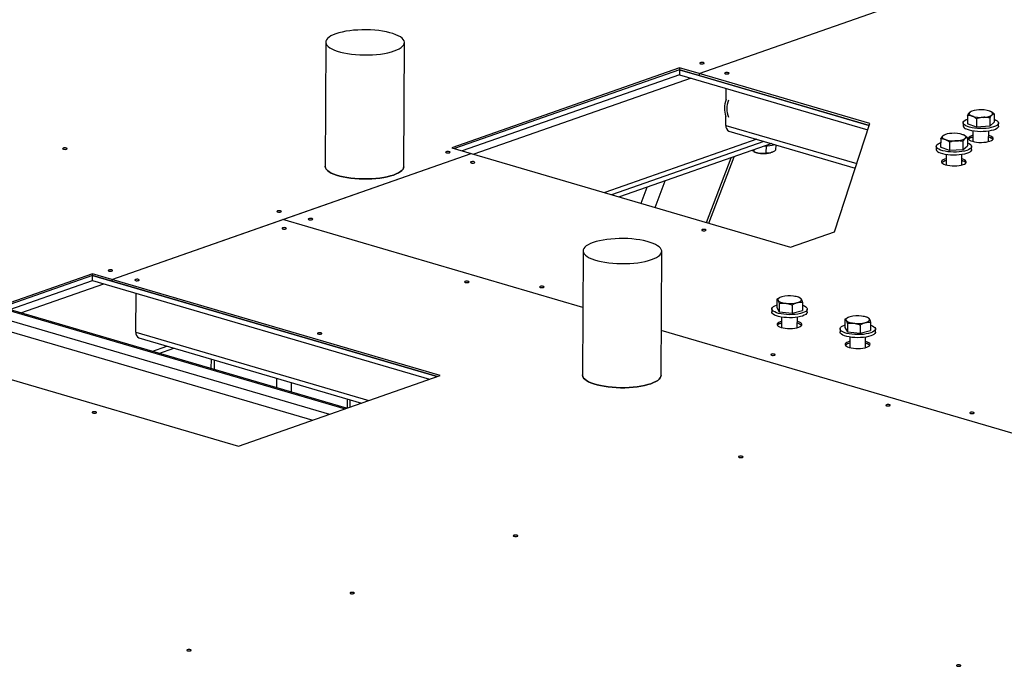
# Model space of a CAD drawing. Header units: millimetres. Extents: x 5 to 589, y 5 to 415.
# Tile 58 of 120: x 330 to 349, y 97 to 109. Entities that reach past the tile are written whole.
import ezdxf

# ---------------------------------------------------------------- set-up
doc = ezdxf.new("R2010")
doc.units = ezdxf.units.MM
doc.layers.add('TRAIT-FORT', color=4, linetype='Continuous', lineweight=25)

msp = doc.modelspace()

# ---------------------------------------------------------------- linework, layer by layer
at = {"layer": 'TRAIT-FORT', "color": 4, "linetype": 'Continuous', "lineweight": 25}
for p, q in [((343.01, 108.386), (347.274, 109.881)), ((343.01, 108.386), (347.274, 109.881)), ((335.888, 108.986), (335.875, 106.618)), ((337.375, 106.609), (337.388, 108.978)), ((342.638, 108.495), (338.29, 106.97)), ((342.638, 108.459), (338.345, 106.954)), ((343.01, 108.386), (342.638, 108.495)), ((342.638, 108.495), (342.638, 108.459)), ((346.259, 107.398), (342.638, 108.459)), ((342.638, 108.459), (342.638, 108.365)), ((342.638, 108.459), (343.01, 108.35)), ((342.638, 108.365), (338.492, 106.911)), ((342.858, 108.3), (338.713, 106.847)), ((342.638, 108.365), (346.231, 107.312)), ((346.27, 107.431), (343.01, 108.386)), ((343.01, 108.386), (343.01, 108.35)), ((343.01, 108.386), (343.01, 108.35)), ((343.01, 108.35), (346.259, 107.398)), ((343.01, 108.35), (343.01, 108.35)), ((343.525, 107.891), (343.526, 108.104)), ((348.206, 107.665), (348.198, 107.662)), ((348.572, 107.663), (348.571, 107.663)), ((343.522, 107.398), (343.523, 107.569)), ((348.133, 107.589), (348.132, 107.43)), ((348.303, 107.525), (348.302, 107.366)), ((348.558, 107.539), (348.557, 107.381)), ((348.644, 107.617), (348.643, 107.459)), ((343.522, 107.398), (346.019, 106.667)), ((343.581, 107.29), (345.992, 106.583)), ((345.593, 105.368), (346.27, 107.431)), ((348.05, 107.446), (348.05, 107.387)), ((348.302, 107.366), (348.132, 107.43)), ((348.237, 107.289), (348.236, 107.09)), ((348.557, 107.381), (348.302, 107.366)), ((348.536, 107.089), (348.537, 107.288)), ((348.557, 107.381), (348.643, 107.459)), ((348.725, 107.383), (348.725, 107.443)), ((344.114, 107.133), (341.21, 106.115)), ((347.621, 107.14), (347.62, 106.982)), ((347.694, 107.217), (347.686, 107.213)), ((348.059, 107.214), (348.059, 107.215)), ((348.131, 107.169), (348.13, 107.01)), ((348.236, 107.173), (348.209, 107.165)), ((338.29, 106.97), (338.662, 106.861)), ((341.345, 106.075), (344.25, 107.094)), ((344.399, 107.05), (341.495, 106.031)), ((344.043, 106.905), (344.031, 106.921)), ((344.055, 106.929), (344.055, 106.898)), ((344.288, 107.004), (344.287, 106.871)), ((344.473, 107.028), (344.472, 106.922)), ((347.537, 106.998), (347.537, 106.939)), ((347.79, 106.918), (347.62, 106.982)), ((347.79, 107.076), (347.79, 106.918)), ((348.045, 106.932), (347.79, 106.918)), ((348.046, 107.091), (348.045, 106.932)), ((348.045, 106.932), (348.13, 107.01)), ((348.212, 106.935), (348.212, 106.994)), ((331.806, 104.457), (338.662, 106.861)), ((335.067, 105.601), (338.662, 106.861)), ((338.662, 106.861), (344.757, 105.075)), ((338.662, 106.861), (338.662, 106.861)), ((343.152, 105.545), (343.622, 106.777)), ((343.196, 105.533), (343.678, 106.797)), ((344.055, 106.898), (344.05, 106.901)), ((344.05, 106.9), (344.076, 106.888)), ((344.404, 106.886), (344.417, 106.892)), ((347.723, 106.724), (347.697, 106.716)), ((347.724, 106.841), (347.723, 106.642)), ((348.023, 106.64), (348.024, 106.839)), ((341.903, 105.912), (342.018, 106.215)), ((342.174, 105.832), (342.366, 106.337)), ((331.806, 104.457), (335.067, 105.601)), ((340.791, 103.923), (335.067, 105.601)), ((335.067, 105.601), (335.067, 105.601)), ((340.791, 103.923), (335.067, 105.601)), ((344.757, 105.075), (345.593, 105.368)), ((340.797, 105.002), (340.784, 102.633)), ((342.284, 102.625), (342.297, 104.993)), ((331.434, 104.566), (327.588, 103.218)), ((331.434, 104.531), (327.643, 103.201)), ((331.433, 104.436), (331.434, 104.531)), ((331.806, 104.457), (331.434, 104.566)), ((331.434, 104.531), (331.434, 104.566)), ((338.013, 102.603), (331.434, 104.531)), ((331.434, 104.531), (331.805, 104.422)), ((327.79, 103.158), (331.433, 104.436)), ((330.07, 103.816), (331.654, 104.371)), ((331.433, 104.436), (337.865, 102.551)), ((331.806, 104.457), (331.805, 104.422)), ((331.806, 104.457), (331.805, 104.422)), ((331.805, 104.422), (331.805, 104.422)), ((331.805, 104.422), (338.013, 102.603)), ((338.068, 102.622), (331.806, 104.457)), ((332.262, 103.45), (332.266, 104.192)), ((344.556, 104.113), (344.55, 104.111)), ((344.939, 104.102), (344.921, 104.111)), ((344.493, 104.079), (344.492, 103.921)), ((344.492, 103.921), (344.54, 103.839)), ((344.541, 103.998), (344.54, 103.839)), ((344.786, 103.969), (344.785, 103.81)), ((344.983, 104.022), (344.982, 103.863)), ((329.527, 103.767), (335.959, 101.882)), ((329.828, 103.873), (336.26, 101.988)), ((336.282, 101.996), (329.869, 103.875)), ((344.399, 103.894), (344.399, 103.835)), ((344.54, 103.839), (344.785, 103.81)), ((344.586, 103.737), (344.585, 103.538)), ((344.785, 103.81), (344.982, 103.863)), ((344.885, 103.536), (344.886, 103.735)), ((345.074, 103.831), (345.074, 103.89)), ((345.856, 103.732), (345.851, 103.729)), ((346.24, 103.721), (346.221, 103.73)), ((329.426, 103.59), (335.637, 101.77)), ((344.585, 103.62), (344.558, 103.612)), ((345.793, 103.698), (345.792, 103.54)), ((345.792, 103.54), (345.841, 103.458)), ((345.842, 103.616), (345.841, 103.458)), ((346.087, 103.588), (346.086, 103.429)), ((346.284, 103.641), (346.283, 103.482)), ((332.262, 103.45), (336.711, 102.146)), ((332.32, 103.341), (336.569, 102.096)), ((357.794, 98.94), (342.288, 103.484)), ((357.794, 98.94), (342.288, 103.484)), ((345.7, 103.513), (345.7, 103.454)), ((345.841, 103.458), (346.086, 103.429)), ((345.887, 103.356), (345.886, 103.157)), ((346.086, 103.429), (346.283, 103.482)), ((346.186, 103.155), (346.187, 103.354)), ((346.375, 103.45), (346.375, 103.509)), ((332.567, 103.084), (332.854, 103.185)), ((345.886, 103.239), (345.859, 103.231)), ((327.959, 103.109), (334.222, 101.273)), ((332.702, 103.045), (332.99, 103.145)), ((333.697, 102.938), (333.696, 102.753)), ((333.762, 102.734), (333.763, 102.919)), ((334.222, 101.273), (338.068, 102.622)), ((334.951, 102.385), (334.952, 102.57)), ((335.233, 102.303), (335.234, 102.487)), ((336.3, 102.002), (336.301, 102.175)), ((336.351, 102.02), (336.352, 102.16)), ((336.352, 102.15), (336.357, 102.159))]:
    msp.add_line(p, q, dxfattribs=at)
at = {"layer": 'TRAIT-FORT', "color": 4, "linetype": 'Continuous', "lineweight": 25, "flags": 128}
for points in [[(336.08, 109.145), (336.029, 109.125), (335.986, 109.104), (335.949, 109.081), (335.921, 109.056), (335.902, 109.031), (335.89, 109.006), (335.888, 108.98), (335.895, 108.954), (335.91, 108.928), (335.933, 108.903), (335.965, 108.879), (336.005, 108.856), (336.053, 108.835), (336.107, 108.815), (336.167, 108.797), (336.233, 108.782), (336.304, 108.769), (336.378, 108.758), (336.456, 108.75), (336.535, 108.745), (336.616, 108.742), (336.698, 108.742), (336.778, 108.745), (336.857, 108.751), (336.933, 108.76), (337.006, 108.771), (337.074, 108.785), (337.138, 108.801), (337.195, 108.819), (337.246, 108.839), (337.29, 108.86), (337.326, 108.883), (337.354, 108.908), (337.374, 108.933), (337.385, 108.958), (337.388, 108.984), (337.381, 109.01), (337.366, 109.036), (337.342, 109.061), (337.31, 109.085), (337.27, 109.108), (337.223, 109.129), (337.169, 109.149), (337.109, 109.166), (337.043, 109.182), (336.972, 109.195), (336.898, 109.206), (336.82, 109.214), (336.74, 109.219), (336.659, 109.222), (336.578, 109.222), (336.498, 109.218), (336.419, 109.213), (336.343, 109.204), (336.27, 109.193), (336.201, 109.179), (336.138, 109.163), (336.08, 109.145)], [(343.034, 108.594), (343.026, 108.59), (343.023, 108.584), (343.027, 108.579), (343.037, 108.575), (343.052, 108.572), (343.068, 108.571), (343.084, 108.573), (343.097, 108.576), (343.106, 108.58), (343.108, 108.585), (343.104, 108.591), (343.094, 108.595), (343.08, 108.598), (343.064, 108.599), (343.047, 108.597), (343.034, 108.594)], [(343.508, 108.402), (343.5, 108.397), (343.497, 108.392), (343.501, 108.387), (343.511, 108.382), (343.526, 108.38), (343.542, 108.379), (343.558, 108.38), (343.571, 108.383), (343.58, 108.388), (343.582, 108.393), (343.578, 108.398), (343.568, 108.402), (343.554, 108.405), (343.537, 108.406), (343.521, 108.405), (343.508, 108.402)], [(348.601, 107.597), (348.609, 107.607), (348.613, 107.616), (348.613, 107.625), (348.61, 107.635), (348.602, 107.644), (348.591, 107.653), (348.577, 107.661), (348.559, 107.668)], [(348.1, 107.389), (348.075, 107.406), (348.058, 107.423), (348.051, 107.44), (348.052, 107.458), (348.063, 107.476), (348.082, 107.492), (348.11, 107.508), (348.133, 107.517)], [(348.643, 107.514), (348.675, 107.5), (348.7, 107.484), (348.717, 107.466), (348.725, 107.449), (348.723, 107.431), (348.712, 107.413), (348.693, 107.397), (348.665, 107.382), (348.629, 107.368), (348.587, 107.356), (348.54, 107.347), (348.488, 107.341), (348.434, 107.337), (348.378, 107.337), (348.323, 107.339), (348.269, 107.344), (348.219, 107.352), (348.173, 107.362), (348.133, 107.375), (348.1, 107.389), (348.1, 107.389)], [(348.176, 107.647), (348.168, 107.638), (348.164, 107.629), (348.164, 107.619), (348.168, 107.61), (348.175, 107.601), (348.186, 107.592), (348.201, 107.584), (348.218, 107.576)], [(348.725, 107.383), (348.723, 107.372), (348.712, 107.354), (348.692, 107.338), (348.664, 107.322), (348.629, 107.309), (348.587, 107.297), (348.539, 107.288), (348.488, 107.282), (348.433, 107.278), (348.378, 107.277), (348.322, 107.28), (348.269, 107.285), (348.218, 107.293), (348.173, 107.303), (348.133, 107.316), (348.1, 107.33)], [(347.663, 107.198), (347.656, 107.189), (347.652, 107.18), (347.651, 107.171), (347.655, 107.161), (347.662, 107.152), (347.673, 107.143), (347.688, 107.135), (347.706, 107.127)], [(348.088, 107.149), (348.096, 107.158), (348.1, 107.167), (348.101, 107.177), (348.097, 107.186), (348.089, 107.195), (348.078, 107.204), (348.064, 107.212), (348.046, 107.22)], [(348.236, 107.208), (348.209, 107.2), (348.182, 107.188), (348.162, 107.175), (348.151, 107.161), (348.149, 107.146), (348.156, 107.131), (348.172, 107.117), (348.196, 107.104), (348.227, 107.093), (348.265, 107.084), (348.307, 107.077), (348.352, 107.073), (348.398, 107.073), (348.444, 107.075), (348.488, 107.079), (348.528, 107.087), (348.562, 107.097), (348.59, 107.109), (348.61, 107.122), (348.621, 107.136), (348.623, 107.151), (348.616, 107.166), (348.6, 107.18), (348.576, 107.193), (348.545, 107.204), (348.536, 107.207)], [(330.877, 106.963), (330.869, 106.959), (330.866, 106.953), (330.87, 106.948), (330.88, 106.944), (330.895, 106.941), (330.911, 106.94), (330.927, 106.941), (330.94, 106.945), (330.949, 106.949), (330.951, 106.954), (330.947, 106.959), (330.937, 106.964), (330.923, 106.967), (330.906, 106.967), (330.89, 106.966), (330.877, 106.963)], [(347.587, 106.941), (347.562, 106.957), (347.546, 106.974), (347.538, 106.992), (347.539, 107.01), (347.55, 107.027), (347.57, 107.044), (347.598, 107.059), (347.62, 107.068)], [(348.13, 107.065), (348.163, 107.051), (348.188, 107.035), (348.204, 107.018), (348.212, 107), (348.21, 106.982), (348.2, 106.965), (348.18, 106.948), (348.152, 106.933), (348.117, 106.919), (348.075, 106.908), (348.027, 106.899), (347.975, 106.892), (347.921, 106.889), (347.865, 106.888), (347.81, 106.89), (347.756, 106.895), (347.706, 106.903), (347.66, 106.914), (347.62, 106.926), (347.587, 106.941), (347.587, 106.941)], [(348.212, 106.935), (348.21, 106.923), (348.199, 106.906), (348.18, 106.889), (348.152, 106.874), (348.116, 106.86), (348.074, 106.849), (348.027, 106.84), (347.975, 106.833), (347.921, 106.829), (347.865, 106.829), (347.81, 106.831), (347.756, 106.836), (347.706, 106.844), (347.66, 106.854), (347.62, 106.867), (347.587, 106.882)], [(338.185, 106.894), (338.176, 106.889), (338.174, 106.884), (338.178, 106.879), (338.188, 106.875), (338.202, 106.872), (338.218, 106.871), (338.234, 106.872), (338.248, 106.875), (338.256, 106.88), (338.259, 106.885), (338.254, 106.89), (338.245, 106.894), (338.23, 106.897), (338.214, 106.898), (338.198, 106.897), (338.185, 106.894)], [(344.404, 106.886), (344.401, 106.885), (344.373, 106.875)], [(347.724, 106.76), (347.697, 106.752), (347.669, 106.74), (347.649, 106.726), (347.638, 106.712), (347.636, 106.697), (347.643, 106.682), (347.659, 106.668), (347.683, 106.655), (347.714, 106.644), (347.752, 106.635), (347.794, 106.629), (347.839, 106.625), (347.886, 106.624), (347.932, 106.626), (347.976, 106.631), (348.015, 106.638), (348.05, 106.648), (348.077, 106.66), (348.097, 106.673), (348.108, 106.688), (348.11, 106.703), (348.103, 106.717), (348.088, 106.732), (348.064, 106.744), (348.032, 106.756), (348.024, 106.758)], [(335.875, 106.618), (335.875, 106.611), (335.881, 106.585), (335.897, 106.56), (335.92, 106.535), (335.952, 106.511), (335.992, 106.488), (336.039, 106.466), (336.093, 106.447), (336.154, 106.429), (336.22, 106.413), (336.29, 106.4), (336.365, 106.39), (336.443, 106.382), (336.522, 106.376), (336.603, 106.374), (336.684, 106.374), (336.765, 106.377), (336.844, 106.383), (336.92, 106.391), (336.993, 106.403), (337.061, 106.416), (337.125, 106.432), (337.182, 106.45), (337.233, 106.47), (337.277, 106.492), (337.313, 106.515), (337.341, 106.539), (337.361, 106.564), (337.372, 106.59), (337.375, 106.609)], [(337.375, 106.609), (337.372, 106.59), (337.361, 106.564), (337.341, 106.539), (337.313, 106.515), (337.277, 106.492), (337.233, 106.47), (337.182, 106.45), (337.125, 106.432), (337.061, 106.416), (336.993, 106.403), (336.92, 106.391), (336.844, 106.383), (336.765, 106.377), (336.684, 106.374), (336.603, 106.374), (336.522, 106.376), (336.443, 106.382), (336.365, 106.39), (336.29, 106.4), (336.22, 106.413), (336.154, 106.429), (336.093, 106.447), (336.039, 106.466), (335.992, 106.488), (335.952, 106.511), (335.92, 106.535), (335.897, 106.56), (335.881, 106.585), (335.875, 106.611), (335.875, 106.618)], [(338.658, 106.701), (338.65, 106.697), (338.648, 106.691), (338.652, 106.686), (338.662, 106.682), (338.676, 106.679), (338.692, 106.678), (338.708, 106.679), (338.722, 106.683), (338.73, 106.687), (338.732, 106.692), (338.728, 106.697), (338.718, 106.702), (338.704, 106.705), (338.688, 106.705), (338.672, 106.704), (338.658, 106.701)], [(334.965, 105.765), (334.957, 105.76), (334.954, 105.755), (334.959, 105.75), (334.968, 105.746), (334.983, 105.743), (334.999, 105.742), (335.015, 105.743), (335.028, 105.746), (335.037, 105.751), (335.039, 105.756), (335.035, 105.761), (335.025, 105.766), (335.011, 105.768), (334.995, 105.769), (334.979, 105.768), (334.965, 105.765)], [(335.565, 105.616), (335.556, 105.612), (335.554, 105.606), (335.558, 105.601), (335.568, 105.597), (335.582, 105.594), (335.598, 105.593), (335.615, 105.595), (335.628, 105.598), (335.636, 105.602), (335.639, 105.607), (335.635, 105.613), (335.625, 105.617), (335.61, 105.62), (335.594, 105.621), (335.578, 105.619), (335.565, 105.616)], [(335.063, 105.44), (335.054, 105.436), (335.052, 105.431), (335.056, 105.425), (335.066, 105.421), (335.08, 105.418), (335.097, 105.417), (335.113, 105.419), (335.126, 105.422), (335.135, 105.426), (335.137, 105.432), (335.133, 105.437), (335.123, 105.441), (335.109, 105.444), (335.092, 105.445), (335.076, 105.443), (335.063, 105.44)], [(343.072, 105.408), (343.063, 105.403), (343.061, 105.398), (343.065, 105.393), (343.075, 105.388), (343.089, 105.386), (343.106, 105.385), (343.122, 105.386), (343.135, 105.389), (343.143, 105.394), (343.146, 105.399), (343.142, 105.404), (343.132, 105.408), (343.118, 105.411), (343.101, 105.412), (343.085, 105.411), (343.072, 105.408)], [(340.989, 105.161), (340.938, 105.141), (340.895, 105.119), (340.858, 105.096), (340.83, 105.072), (340.811, 105.047), (340.799, 105.021), (340.797, 104.995), (340.804, 104.969), (340.819, 104.944), (340.842, 104.919), (340.874, 104.895), (340.914, 104.872), (340.962, 104.85), (341.016, 104.831), (341.076, 104.813), (341.142, 104.797), (341.213, 104.784), (341.287, 104.774), (341.365, 104.766), (341.444, 104.76), (341.525, 104.758), (341.607, 104.758), (341.687, 104.761), (341.766, 104.767), (341.842, 104.775), (341.915, 104.787), (341.983, 104.8), (342.047, 104.816), (342.104, 104.834), (342.155, 104.854), (342.199, 104.876), (342.235, 104.899), (342.263, 104.923), (342.283, 104.948), (342.294, 104.974), (342.297, 105), (342.29, 105.026), (342.275, 105.051), (342.251, 105.076), (342.219, 105.1), (342.179, 105.123), (342.132, 105.145), (342.078, 105.164), (342.018, 105.182), (341.952, 105.198), (341.881, 105.211), (341.807, 105.221), (341.729, 105.229), (341.649, 105.235), (341.568, 105.237), (341.487, 105.237), (341.407, 105.234), (341.328, 105.228), (341.252, 105.22), (341.179, 105.208), (341.11, 105.195), (341.047, 105.179), (340.989, 105.161)], [(331.746, 104.636), (331.738, 104.632), (331.735, 104.626), (331.739, 104.621), (331.749, 104.617), (331.764, 104.614), (331.78, 104.613), (331.796, 104.615), (331.809, 104.618), (331.818, 104.622), (331.82, 104.627), (331.816, 104.633), (331.806, 104.637), (331.792, 104.64), (331.775, 104.641), (331.759, 104.639), (331.746, 104.636)], [(332.253, 104.455), (332.245, 104.451), (332.243, 104.445), (332.247, 104.44), (332.257, 104.436), (332.271, 104.433), (332.287, 104.432), (332.303, 104.434), (332.317, 104.437), (332.325, 104.441), (332.327, 104.446), (332.323, 104.452), (332.313, 104.456), (332.299, 104.459), (332.283, 104.46), (332.267, 104.458), (332.253, 104.455)], [(338.547, 104.419), (338.539, 104.415), (338.536, 104.409), (338.54, 104.404), (338.55, 104.4), (338.565, 104.397), (338.581, 104.396), (338.597, 104.398), (338.61, 104.401), (338.619, 104.405), (338.621, 104.41), (338.617, 104.416), (338.607, 104.42), (338.593, 104.423), (338.577, 104.424), (338.56, 104.422), (338.547, 104.419)], [(339.978, 104.323), (339.97, 104.318), (339.967, 104.313), (339.971, 104.308), (339.981, 104.304), (339.995, 104.301), (340.012, 104.3), (340.028, 104.301), (340.041, 104.304), (340.05, 104.309), (340.052, 104.314), (340.048, 104.319), (340.038, 104.324), (340.024, 104.326), (340.007, 104.327), (339.991, 104.326), (339.978, 104.323)], [(344.591, 104.125), (344.57, 104.119), (344.552, 104.111), (344.537, 104.103), (344.525, 104.095), (344.518, 104.086), (344.513, 104.076), (344.513, 104.067), (344.517, 104.058)], [(344.959, 104.082), (344.952, 104.091), (344.941, 104.1), (344.926, 104.108), (344.908, 104.116), (344.888, 104.123), (344.865, 104.129), (344.839, 104.134), (344.812, 104.137)], [(344.983, 103.965), (344.986, 103.964), (345.02, 103.95), (345.046, 103.934), (345.064, 103.917), (345.073, 103.899), (345.073, 103.881), (345.064, 103.864), (345.046, 103.847), (345.019, 103.831), (344.985, 103.818), (344.943, 103.806), (344.897, 103.796), (344.846, 103.789), (344.791, 103.785), (344.736, 103.784), (344.68, 103.786), (344.626, 103.791), (344.575, 103.798), (344.529, 103.808), (344.488, 103.82), (344.454, 103.835), (344.427, 103.851), (344.409, 103.868), (344.4, 103.885), (344.401, 103.903), (344.41, 103.921), (344.428, 103.937), (344.455, 103.953), (344.489, 103.967), (344.492, 103.968)], [(344.517, 104.058), (344.524, 104.048), (344.535, 104.04), (344.55, 104.031), (344.567, 104.024), (344.588, 104.017), (344.611, 104.011), (344.636, 104.006), (344.663, 104.002)], [(344.885, 104.014), (344.906, 104.021), (344.924, 104.028), (344.939, 104.036), (344.95, 104.045), (344.958, 104.054), (344.962, 104.063), (344.962, 104.073), (344.959, 104.082)], [(345.074, 103.831), (345.073, 103.822), (345.063, 103.805), (345.045, 103.788), (345.019, 103.772), (344.984, 103.758), (344.943, 103.747), (344.896, 103.737), (344.845, 103.73), (344.791, 103.726), (344.736, 103.725), (344.68, 103.727), (344.626, 103.731), (344.575, 103.739), (344.528, 103.749), (344.488, 103.761), (344.453, 103.776), (344.427, 103.791), (344.409, 103.808), (344.4, 103.826), (344.399, 103.835)], [(345.892, 103.744), (345.871, 103.737), (345.853, 103.73), (345.838, 103.722), (345.826, 103.713), (345.818, 103.704), (345.814, 103.695), (345.814, 103.686), (345.818, 103.676)], [(346.26, 103.701), (346.252, 103.71), (346.241, 103.719), (346.227, 103.727), (346.209, 103.735), (346.189, 103.742), (346.165, 103.747), (346.14, 103.752), (346.113, 103.756)], [(344.586, 103.656), (344.559, 103.648), (344.531, 103.636), (344.511, 103.623), (344.5, 103.608), (344.498, 103.593), (344.505, 103.579), (344.521, 103.564), (344.545, 103.552), (344.576, 103.54), (344.614, 103.531), (344.656, 103.525), (344.701, 103.521), (344.748, 103.52), (344.794, 103.522), (344.837, 103.527), (344.877, 103.535), (344.912, 103.544), (344.939, 103.556), (344.959, 103.57), (344.97, 103.584), (344.972, 103.599), (344.965, 103.614), (344.95, 103.628), (344.925, 103.641), (344.894, 103.652), (344.885, 103.654)], [(346.283, 103.584), (346.287, 103.583), (346.321, 103.568), (346.347, 103.553), (346.365, 103.536), (346.374, 103.518), (346.374, 103.5), (346.365, 103.483), (346.346, 103.466), (346.32, 103.45), (346.285, 103.436), (346.244, 103.425), (346.197, 103.415), (346.146, 103.408), (346.092, 103.404), (346.037, 103.403), (345.981, 103.405), (345.927, 103.409), (345.876, 103.417), (345.83, 103.427), (345.789, 103.439), (345.755, 103.454), (345.728, 103.469), (345.71, 103.486), (345.701, 103.504), (345.701, 103.522), (345.711, 103.539), (345.729, 103.556), (345.756, 103.572), (345.79, 103.586), (345.793, 103.587)], [(345.818, 103.676), (345.825, 103.667), (345.836, 103.658), (345.85, 103.65), (345.868, 103.643), (345.889, 103.636), (345.912, 103.63), (345.937, 103.625), (345.964, 103.621)], [(346.185, 103.633), (346.206, 103.64), (346.224, 103.647), (346.239, 103.655), (346.251, 103.664), (346.259, 103.673), (346.263, 103.682), (346.263, 103.692), (346.26, 103.701)], [(335.738, 103.434), (335.729, 103.43), (335.727, 103.424), (335.731, 103.419), (335.741, 103.415), (335.755, 103.412), (335.772, 103.411), (335.788, 103.412), (335.801, 103.416), (335.809, 103.42), (335.812, 103.425), (335.808, 103.431), (335.798, 103.435), (335.783, 103.438), (335.767, 103.438), (335.751, 103.437), (335.738, 103.434)], [(346.375, 103.45), (346.374, 103.441), (346.364, 103.423), (346.346, 103.407), (346.319, 103.391), (346.285, 103.377), (346.244, 103.365), (346.197, 103.356), (346.146, 103.349), (346.092, 103.345), (346.036, 103.344), (345.981, 103.346), (345.927, 103.35), (345.876, 103.358), (345.829, 103.368), (345.788, 103.38), (345.754, 103.394), (345.728, 103.41), (345.71, 103.427), (345.701, 103.445), (345.7, 103.454)], [(345.886, 103.275), (345.859, 103.267), (345.832, 103.255), (345.812, 103.241), (345.801, 103.227), (345.799, 103.212), (345.806, 103.197), (345.822, 103.183), (345.846, 103.17), (345.877, 103.159), (345.915, 103.15), (345.957, 103.144), (346.002, 103.14), (346.048, 103.139), (346.094, 103.141), (346.138, 103.146), (346.178, 103.153), (346.213, 103.163), (346.24, 103.175), (346.26, 103.188), (346.271, 103.203), (346.273, 103.218), (346.266, 103.232), (346.25, 103.247), (346.226, 103.259), (346.195, 103.271), (346.186, 103.273)], [(344.391, 103.029), (344.383, 103.025), (344.381, 103.02), (344.385, 103.015), (344.395, 103.01), (344.409, 103.007), (344.425, 103.007), (344.441, 103.008), (344.455, 103.011), (344.463, 103.015), (344.465, 103.021), (344.461, 103.026), (344.451, 103.03), (344.437, 103.033), (344.421, 103.034), (344.405, 103.033), (344.391, 103.029)], [(340.784, 102.633), (340.784, 102.627), (340.79, 102.601), (340.806, 102.575), (340.829, 102.55), (340.861, 102.526), (340.901, 102.503), (340.948, 102.482), (341.002, 102.462), (341.063, 102.445), (341.129, 102.429), (341.199, 102.416), (341.274, 102.405), (341.351, 102.397), (341.431, 102.392), (341.512, 102.389), (341.593, 102.389), (341.674, 102.393), (341.753, 102.398), (341.829, 102.407), (341.902, 102.418), (341.97, 102.432), (342.034, 102.448), (342.091, 102.466), (342.142, 102.486), (342.186, 102.507), (342.222, 102.53), (342.25, 102.555), (342.27, 102.58), (342.281, 102.605), (342.284, 102.625)], [(342.284, 102.625), (342.281, 102.605), (342.27, 102.58), (342.25, 102.555), (342.222, 102.53), (342.186, 102.507), (342.142, 102.486), (342.091, 102.466), (342.034, 102.448), (341.97, 102.432), (341.902, 102.418), (341.829, 102.407), (341.753, 102.398), (341.674, 102.393), (341.593, 102.389), (341.512, 102.389), (341.431, 102.392), (341.351, 102.397), (341.274, 102.405), (341.199, 102.416), (341.129, 102.429), (341.063, 102.445), (341.002, 102.462), (340.948, 102.482), (340.901, 102.503), (340.861, 102.526), (340.829, 102.55), (340.806, 102.575), (340.79, 102.601), (340.784, 102.627), (340.784, 102.633)], [(346.584, 102.064), (346.576, 102.059), (346.573, 102.054), (346.577, 102.049), (346.587, 102.045), (346.602, 102.042), (346.618, 102.041), (346.634, 102.042), (346.647, 102.045), (346.656, 102.05), (346.658, 102.055), (346.654, 102.06), (346.644, 102.065), (346.63, 102.067), (346.614, 102.068), (346.598, 102.067), (346.584, 102.064)], [(331.44, 101.927), (331.431, 101.923), (331.429, 101.917), (331.433, 101.912), (331.443, 101.908), (331.457, 101.905), (331.474, 101.904), (331.49, 101.905), (331.503, 101.909), (331.512, 101.913), (331.514, 101.918), (331.51, 101.924), (331.5, 101.928), (331.486, 101.931), (331.469, 101.931), (331.453, 101.93), (331.44, 101.927)], [(348.185, 101.918), (348.177, 101.913), (348.175, 101.908), (348.179, 101.903), (348.189, 101.898), (348.203, 101.896), (348.219, 101.895), (348.235, 101.896), (348.249, 101.899), (348.257, 101.904), (348.259, 101.909), (348.255, 101.914), (348.245, 101.918), (348.231, 101.921), (348.215, 101.922), (348.199, 101.921), (348.185, 101.918)], [(343.775, 101.079), (343.766, 101.074), (343.764, 101.069), (343.768, 101.064), (343.778, 101.06), (343.792, 101.057), (343.809, 101.056), (343.825, 101.057), (343.838, 101.06), (343.846, 101.065), (343.849, 101.07), (343.845, 101.075), (343.835, 101.079), (343.821, 101.082), (343.804, 101.083), (343.788, 101.082), (343.775, 101.079)], [(339.477, 99.572), (339.468, 99.567), (339.466, 99.562), (339.47, 99.557), (339.48, 99.553), (339.494, 99.55), (339.511, 99.549), (339.527, 99.55), (339.54, 99.553), (339.549, 99.558), (339.551, 99.563), (339.547, 99.568), (339.537, 99.572), (339.523, 99.575), (339.506, 99.576), (339.49, 99.575), (339.477, 99.572)], [(336.361, 98.479), (336.352, 98.475), (336.35, 98.469), (336.354, 98.464), (336.364, 98.46), (336.378, 98.457), (336.395, 98.456), (336.411, 98.458), (336.424, 98.461), (336.433, 98.465), (336.435, 98.47), (336.431, 98.476), (336.421, 98.48), (336.407, 98.483), (336.39, 98.483), (336.374, 98.482), (336.361, 98.479)], [(333.245, 97.387), (333.236, 97.382), (333.234, 97.377), (333.238, 97.372), (333.248, 97.367), (333.262, 97.365), (333.279, 97.364), (333.295, 97.365), (333.308, 97.368), (333.316, 97.373), (333.319, 97.378), (333.315, 97.383), (333.305, 97.387), (333.291, 97.39), (333.274, 97.391), (333.258, 97.39), (333.245, 97.387)], [(347.932, 97.094), (347.924, 97.089), (347.921, 97.084), (347.925, 97.079), (347.935, 97.075), (347.95, 97.072), (347.966, 97.071), (347.982, 97.072), (347.995, 97.075), (348.004, 97.08), (348.006, 97.085), (348.002, 97.09), (347.992, 97.095), (347.978, 97.097), (347.961, 97.098), (347.945, 97.097), (347.932, 97.094)]]:
    msp.add_lwpolyline(points, dxfattribs=at)
at = {"layer": 'TRAIT-FORT', "color": 4, "linetype": 'Continuous', "lineweight": 25}
for centre, radius, start, end in [((343.935, 107.728), 0.441, 158.2786, 201.0802), ((343.981, 107.714), 0.441, 158.2786, 201.0802), ((348.339, 107.383), 0.31, 88.6682, 121.7145), ((348.389, 107.135), 0.56, 72.3536, 94.3785), ((348.388, 108.11), 0.56, 252.3536, 274.3785), ((348.438, 107.861), 0.31, 268.6682, 301.7145), ((343.626, 107.384), 0.104, 171.8378, 244.4274), ((348.12, 107.399), 0.0714, 189.1955, 253.2169), ((347.826, 106.934), 0.31, 88.6682, 121.7145), ((347.875, 107.661), 0.56, 252.3536, 274.3785), ((347.876, 106.686), 0.56, 72.3536, 94.3785), ((347.925, 107.413), 0.31, 268.6682, 301.7145), ((348.259, 107.026), 0.149, 98.8883, 134.4011), ((348.237, 107.057), 0.111, 104.4921, 137.6056), ((348.507, 107.016), 0.158, 45.9815, 79.4467), ((348.512, 107.026), 0.147, 44.673, 80.7552), ((344.268, 107.579), 0.576, 269.7751, 288.8526), ((347.608, 106.95), 0.0714, 189.1955, 253.2169), ((344.245, 107.372), 0.513, 250.7621, 284.367), ((347.746, 106.577), 0.149, 98.8883, 134.4011), ((347.995, 106.567), 0.158, 45.9815, 79.4467), ((348, 106.578), 0.147, 44.673, 80.7552), ((347.724, 106.608), 0.111, 104.4921, 137.6056), ((344.736, 103.52), 0.622, 82.9273, 103.4242), ((344.74, 104.62), 0.622, 262.9273, 283.4242), ((346.036, 103.139), 0.622, 82.9273, 103.4242), ((344.608, 103.473), 0.149, 98.8883, 134.4011), ((344.586, 103.505), 0.111, 104.4921, 137.6056), ((344.856, 103.464), 0.158, 45.9815, 79.4467), ((344.862, 103.474), 0.147, 44.673, 80.7552), ((346.041, 104.239), 0.622, 262.9273, 283.4242), ((332.365, 103.435), 0.104, 171.8378, 244.4274), ((345.909, 103.092), 0.149, 98.8883, 134.4011), ((345.887, 103.123), 0.111, 104.4921, 137.6056), ((346.157, 103.082), 0.158, 45.9815, 79.4467), ((346.163, 103.093), 0.147, 44.673, 80.7552)]:
    msp.add_arc(centre, radius, start, end, dxfattribs=at)
for points, knots in [([(348.176, 107.647), (348.177, 107.648), (348.181, 107.652), (348.189, 107.657), (348.195, 107.66), (348.198, 107.662)], [0, 0, 0, 0, 0.135836, 0.581329, 1, 1, 1, 1]), ([(348.644, 107.617), (348.638, 107.622), (348.627, 107.63), (348.611, 107.642), (348.594, 107.652), (348.576, 107.661), (348.565, 107.666), (348.559, 107.668)], [0, 0, 0, 0, 0.194733, 0.394387, 0.59459, 0.796857, 1, 1, 1, 1]), ([(348.133, 107.589), (348.137, 107.595), (348.144, 107.606), (348.154, 107.622), (348.165, 107.636), (348.172, 107.643), (348.176, 107.647)], [0, 0, 0, 0, 0.247269, 0.495363, 0.746874, 1, 1, 1, 1]), ([(348.218, 107.576), (348.212, 107.578), (348.2, 107.582), (348.183, 107.586), (348.166, 107.588), (348.15, 107.589), (348.139, 107.589), (348.133, 107.589)], [0, 0, 0, 0, 0.219086, 0.412836, 0.607273, 0.803423, 1, 1, 1, 1]), ([(348.303, 107.525), (348.298, 107.529), (348.287, 107.538), (348.27, 107.549), (348.253, 107.56), (348.236, 107.569), (348.224, 107.574), (348.218, 107.576)], [0, 0, 0, 0, 0.194733, 0.394387, 0.59459, 0.796857, 1, 1, 1, 1]), ([(348.431, 107.551), (348.428, 107.551), (348.415, 107.55), (348.392, 107.547), (348.352, 107.54), (348.323, 107.531), (348.303, 107.525)], [0, 0, 0, 0, 0.070068, 0.299868, 0.530929, 1, 1, 1, 1]), ([(348.558, 107.539), (348.548, 107.542), (348.527, 107.546), (348.496, 107.55), (348.464, 107.552), (348.442, 107.552), (348.431, 107.551)], [0, 0, 0, 0, 0.247269, 0.495363, 0.746874, 1, 1, 1, 1]), ([(348.558, 107.539), (348.562, 107.545), (348.569, 107.557), (348.579, 107.573), (348.59, 107.587), (348.597, 107.594), (348.601, 107.597)], [0, 0, 0, 0, 0.247269, 0.495363, 0.746874, 1, 1, 1, 1]), ([(348.601, 107.597), (348.602, 107.598), (348.606, 107.602), (348.614, 107.608), (348.627, 107.615), (348.637, 107.616), (348.644, 107.617)], [0, 0, 0, 0, 0.070068, 0.299868, 0.530929, 1, 1, 1, 1]), ([(347.621, 107.14), (347.624, 107.146), (347.631, 107.158), (347.642, 107.174), (347.652, 107.187), (347.66, 107.195), (347.663, 107.198)], [0, 0, 0, 0, 0.247269, 0.495363, 0.746874, 1, 1, 1, 1]), ([(347.706, 107.127), (347.699, 107.13), (347.687, 107.134), (347.67, 107.137), (347.654, 107.14), (347.637, 107.141), (347.626, 107.14), (347.621, 107.14)], [0, 0, 0, 0, 0.219086, 0.412836, 0.607273, 0.803423, 1, 1, 1, 1]), ([(347.663, 107.198), (347.664, 107.199), (347.669, 107.203), (347.676, 107.209), (347.683, 107.212), (347.686, 107.213)], [0, 0, 0, 0, 0.135836, 0.581329, 1, 1, 1, 1]), ([(347.79, 107.076), (347.785, 107.081), (347.774, 107.089), (347.758, 107.101), (347.74, 107.111), (347.723, 107.12), (347.711, 107.125), (347.706, 107.127)], [0, 0, 0, 0, 0.194733, 0.394387, 0.59459, 0.796857, 1, 1, 1, 1]), ([(347.918, 107.103), (347.915, 107.102), (347.902, 107.102), (347.879, 107.099), (347.839, 107.092), (347.81, 107.082), (347.79, 107.076)], [0, 0, 0, 0, 0.070068, 0.299868, 0.530929, 1, 1, 1, 1]), ([(348.046, 107.091), (348.035, 107.093), (348.015, 107.097), (347.983, 107.101), (347.951, 107.104), (347.929, 107.103), (347.918, 107.103)], [0, 0, 0, 0, 0.247269, 0.495363, 0.746874, 1, 1, 1, 1]), ([(348.131, 107.169), (348.126, 107.173), (348.115, 107.182), (348.098, 107.193), (348.081, 107.204), (348.064, 107.213), (348.052, 107.217), (348.046, 107.22)], [0, 0, 0, 0, 0.194733, 0.394387, 0.59459, 0.796857, 1, 1, 1, 1]), ([(348.046, 107.091), (348.049, 107.097), (348.056, 107.108), (348.067, 107.124), (348.077, 107.138), (348.085, 107.145), (348.088, 107.149)], [0, 0, 0, 0, 0.247269, 0.495363, 0.746874, 1, 1, 1, 1]), ([(348.088, 107.149), (348.089, 107.15), (348.094, 107.154), (348.101, 107.159), (348.115, 107.166), (348.124, 107.168), (348.131, 107.169)], [0, 0, 0, 0, 0.070068, 0.299868, 0.530929, 1, 1, 1, 1]), ([(344.287, 106.871), (344.311, 106.87), (344.35, 106.869), (344.406, 106.886), (344.444, 106.904), (344.466, 106.918), (344.472, 106.922)], [0, 0, 0, 0, 0.385549, 0.637642, 0.896546, 1, 1, 1, 1]), ([(344.055, 106.898), (344.075, 106.891), (344.116, 106.875), (344.176, 106.865), (344.234, 106.864), (344.269, 106.869), (344.287, 106.871)], [0, 0, 0, 0, 0.264605, 0.534948, 0.765343, 1, 1, 1, 1]), ([(344.493, 104.079), (344.5, 104.084), (344.516, 104.094), (344.536, 104.104), (344.547, 104.109), (344.55, 104.11)], [0, 0, 0, 0, 0.41717, 0.835732, 1, 1, 1, 1]), ([(344.939, 104.102), (344.94, 104.102), (344.942, 104.101), (344.947, 104.098), (344.953, 104.092), (344.957, 104.085), (344.959, 104.082)], [0, 0, 0, 0, 0.064207, 0.372636, 0.685315, 1, 1, 1, 1]), ([(344.493, 104.079), (344.494, 104.079), (344.498, 104.078), (344.504, 104.074), (344.511, 104.067), (344.515, 104.061), (344.517, 104.058)], [0, 0, 0, 0, 0.247269, 0.495363, 0.746874, 1, 1, 1, 1]), ([(344.517, 104.058), (344.517, 104.057), (344.52, 104.052), (344.524, 104.044), (344.53, 104.03), (344.535, 104.015), (344.539, 104.003), (344.541, 103.998)], [0, 0, 0, 0, 0.070056, 0.299813, 0.530831, 0.765026, 1, 1, 1, 1]), ([(344.541, 103.998), (344.549, 103.999), (344.564, 104.001), (344.589, 104.004), (344.613, 104.005), (344.638, 104.005), (344.655, 104.003), (344.663, 104.002)], [0, 0, 0, 0, 0.194733, 0.394387, 0.59459, 0.796857, 1, 1, 1, 1]), ([(344.663, 104.002), (344.673, 104.001), (344.69, 103.999), (344.715, 103.993), (344.739, 103.986), (344.762, 103.978), (344.778, 103.972), (344.786, 103.969)], [0, 0, 0, 0, 0.2190861, 0.4128361, 0.6072728, 0.8034231, 1, 1, 1, 1]), ([(344.786, 103.969), (344.794, 103.974), (344.81, 103.983), (344.834, 103.996), (344.859, 104.007), (344.876, 104.012), (344.885, 104.014)], [0, 0, 0, 0, 0.247269, 0.495363, 0.746874, 1, 1, 1, 1]), ([(344.885, 104.014), (344.887, 104.015), (344.896, 104.017), (344.911, 104.02), (344.93, 104.023), (344.954, 104.024), (344.971, 104.023), (344.983, 104.022)], [0, 0, 0, 0, 0.070057, 0.272063, 0.456849, 0.637533, 1, 1, 1, 1]), ([(344.959, 104.082), (344.959, 104.081), (344.962, 104.077), (344.966, 104.068), (344.972, 104.055), (344.977, 104.039), (344.981, 104.028), (344.983, 104.022)], [0, 0, 0, 0, 0.070056, 0.299813, 0.530831, 0.765026, 1, 1, 1, 1]), ([(345.793, 103.698), (345.801, 103.703), (345.817, 103.713), (345.837, 103.723), (345.848, 103.728), (345.851, 103.729)], [0, 0, 0, 0, 0.41717, 0.835732, 1, 1, 1, 1]), ([(346.24, 103.721), (346.241, 103.721), (346.243, 103.72), (346.247, 103.717), (346.254, 103.711), (346.258, 103.704), (346.26, 103.701)], [0, 0, 0, 0, 0.064207, 0.372636, 0.685315, 1, 1, 1, 1]), ([(345.793, 103.698), (345.795, 103.698), (345.799, 103.697), (345.805, 103.692), (345.811, 103.686), (345.815, 103.68), (345.818, 103.676)], [0, 0, 0, 0, 0.247269, 0.495363, 0.746874, 1, 1, 1, 1]), ([(345.818, 103.676), (345.818, 103.675), (345.821, 103.671), (345.825, 103.662), (345.83, 103.649), (345.836, 103.634), (345.84, 103.622), (345.842, 103.616)], [0, 0, 0, 0, 0.070056, 0.299813, 0.530831, 0.765026, 1, 1, 1, 1]), ([(345.842, 103.616), (345.849, 103.618), (345.865, 103.62), (345.889, 103.623), (345.914, 103.624), (345.939, 103.623), (345.956, 103.622), (345.964, 103.621)], [0, 0, 0, 0, 0.194733, 0.394387, 0.59459, 0.796857, 1, 1, 1, 1]), ([(345.964, 103.621), (345.973, 103.62), (345.99, 103.617), (346.016, 103.612), (346.039, 103.605), (346.063, 103.597), (346.079, 103.591), (346.087, 103.588)], [0, 0, 0, 0, 0.2190861, 0.4128361, 0.6072728, 0.8034231, 1, 1, 1, 1]), ([(346.087, 103.588), (346.095, 103.592), (346.111, 103.602), (346.135, 103.615), (346.16, 103.626), (346.177, 103.631), (346.185, 103.633)], [0, 0, 0, 0, 0.247269, 0.495363, 0.746874, 1, 1, 1, 1]), ([(346.185, 103.633), (346.188, 103.634), (346.197, 103.636), (346.212, 103.639), (346.231, 103.641), (346.255, 103.643), (346.272, 103.642), (346.284, 103.641)], [0, 0, 0, 0, 0.070057, 0.272063, 0.456849, 0.637533, 1, 1, 1, 1]), ([(346.26, 103.701), (346.26, 103.7), (346.263, 103.696), (346.267, 103.687), (346.273, 103.673), (346.278, 103.658), (346.282, 103.647), (346.284, 103.641)], [0, 0, 0, 0, 0.070056, 0.299813, 0.530831, 0.765026, 1, 1, 1, 1])]:
    msp.add_open_spline(points, degree=3, knots=knots, dxfattribs=at)

doc.saveas('drawing.dxf')
